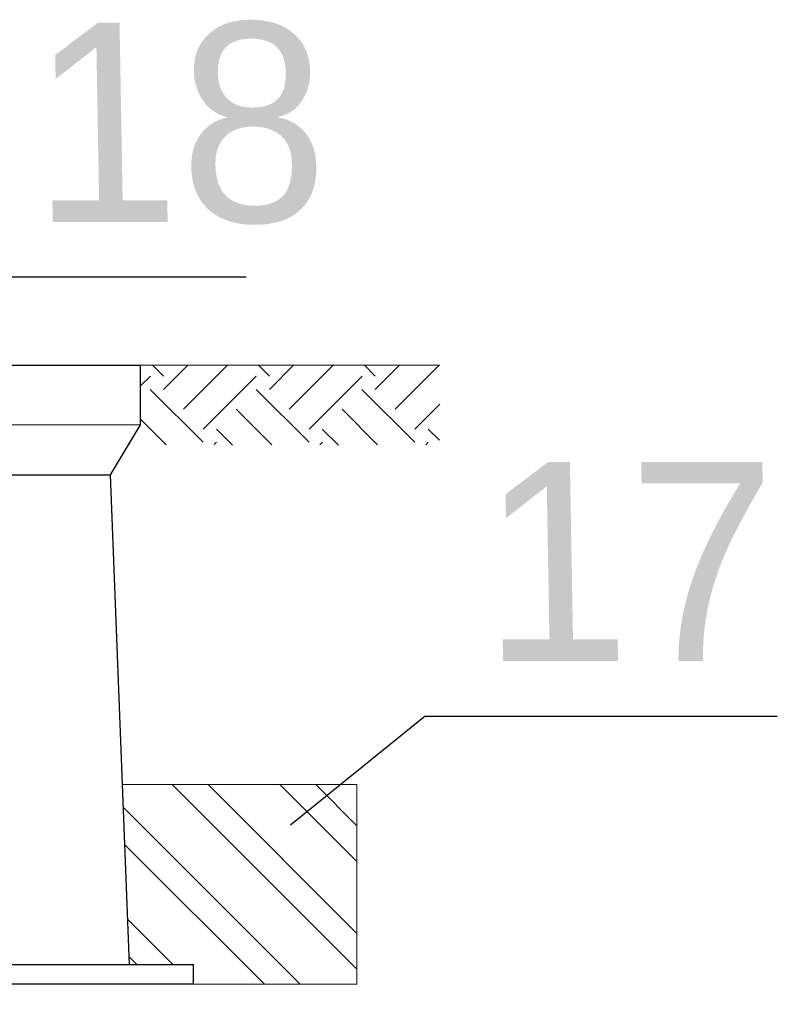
# Model space of a CAD drawing. Extents: x 0 to 7432618, y -40 to 5712028.
# Tile 165 of 165: x 7432605.02 to 7432610.7, y 5711651.69 to 5711659.08. Entities that reach past the tile are written whole.
import ezdxf

# ---------------------------------------------------------------- set-up
doc = ezdxf.new("R2010")
doc.units = 0
doc.header["$MEASUREMENT"] = 0
doc.linetypes.add('DASHDOT', pattern=[25.4, 12.7, -6.35, 0, -6.35])
for name, color, linetype, lineweight in [('2DE_OBP_Wavin_HDPE', 190, 'Continuous', 35), ('GRUNT', 32, 'Continuous', 13), ('H', 2, 'DASHDOT', 13), ('HAWLE', 5, 'Continuous', 25), ('HS', 174, 'Continuous', 13)]:
    doc.layers.add(name, color=color, linetype=linetype, lineweight=lineweight)
doc.layers.add('rysunek', color=7, linetype='Continuous')
doc.styles.add('25', font='GOTHIC.TTF', dxfattribs={"oblique": 8, "height": 0.35})

# ---------------------------------------------------------------- blocks, each defined once
blk = doc.blocks.new('A$C45305566')
at = {"layer": 'H', "ltscale": 40}
blk.add_line((0, 10), (0, -320), dxfattribs=at)
at = {"layer": 'HAWLE'}
for p, q in [((-168.5, -55), (168.5, -55)), ((-178, -300.0000000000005), (178, -300))]:
    blk.add_line(p, q, dxfattribs=at)
blk.add_lwpolyline([(-183.5, 0), (183.5, 0), (183.5, -30), (168.5, -55), (178, -300), (210, -300), (210, -310), (-210, -310), (-210, -300), (-178, -300.0000000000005), (-168.5, -55), (-183.5, -30)], close=True, dxfattribs=at)
at = {"layer": 'HS'}
blk.add_lwpolyline([(-183.5, -30), (183.5, -30)], dxfattribs=at)
blk = doc.blocks.new('A$C065A6DAD')
at = {"layer": 'GRUNT'}
h = blk.add_hatch(dxfattribs=at)
h.set_pattern_fill('EARTH', color=256, scale=5.9, angle=45, style=0)
h.set_pattern_definition([(45, (-955.0866808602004, -962.8037762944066), (3.552713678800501e-15, 52.98351111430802), [37.465, -37.465]), (45, (-965.0210891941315, -952.8693679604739), (3.552713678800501e-15, 52.98351111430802), [37.465, -37.465]), (45, (-974.9554975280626, -942.9349596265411), (3.552713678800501e-15, 52.98351111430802), [37.465, -37.465]), (135, (-974.9554975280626, -936.3120207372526), (-52.98351111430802, 3.552713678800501e-15), [37.465, -37.465]), (135, (-965.0210891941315, -926.3776124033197), (-52.98351111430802, 3.552713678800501e-15), [37.465, -37.465]), (135, (-955.0866808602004, -916.4432040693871), (-52.98351111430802, 3.552713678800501e-15), [37.465, -37.465])])
h.paths.add_polyline_path([(0, -1.13686837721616e-13), (-50, 0), (-100, 0), (-150, -1.13686837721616e-13), (-150, -20), (-150, -39.99999999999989), (0, -40.00000000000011)])
blk.add_line((-150, 0), (0, 0), dxfattribs=at)

msp = doc.modelspace()

# ---------------------------------------------------------------- hatches: boundary and pattern name
at = {"lineweight": 5}
h = msp.add_hatch(dxfattribs=at)
h.set_pattern_fill('ANSI32', color=256, scale=0.06000000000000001, angle=90)
h.set_pattern_definition([(135, (7432115.5588725, 5711664.663203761), (-0.404111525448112, -0.4041115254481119), []), (135, (7432115.5588725, 5711664.932611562), (-0.404111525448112, -0.4041115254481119), [])])
h.paths.add_polyline_path([(7432600.549956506, 5711653.337574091), (7432598.787076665, 5711653.337574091), (7432598.787076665, 5711651.837574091), (7432600.017609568, 5711651.837574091), (7432600.017609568, 5711651.987574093), (7432600.497609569, 5711651.987574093)])
h.paths.add_polyline_path([(7432607.548142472, 5711653.337574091), (7432605.785262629, 5711653.337574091), (7432605.837609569, 5711651.987574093), (7432606.317609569, 5711651.987574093), (7432606.317609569, 5711651.837574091), (7432607.548142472, 5711651.837574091)])

# ---------------------------------------------------------------- linework, layer by layer
msp.add_lwpolyline([(7432607.548142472, 5711653.337574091), (7432607.548142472, 5711651.837574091), (7432606.317609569, 5711651.837574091), (7432606.317609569, 5711651.987574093), (7432605.837609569, 5711651.987574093), (7432605.785262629, 5711653.337574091)], close=True, dxfattribs=at)
at = {"layer": 'rysunek', "color": 3}
for points in [[(7432604.677367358, 5711657.149334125), (7432606.715098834, 5711657.149334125)], [(7432608.059297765, 5711653.85200217), (7432607.04816751, 5711653.033356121)], [(7432608.059297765, 5711653.85200217), (7432610.704814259, 5711653.85200217)]]:
    msp.add_lwpolyline(points, dxfattribs=at)

# ---------------------------------------------------------------- block references
at = {"lineweight": 5, "xscale": 0.015, "yscale": 0.015, "zscale": 0.015}
msp.add_blockref('A$C45305566', (7432603.167609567, 5711656.487574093), dxfattribs=at)
at = {"layer": '2DE_OBP_Wavin_HDPE', "lineweight": 5, "xscale": 0.015, "yscale": 0.015, "zscale": 0.015}
msp.add_blockref('A$C065A6DAD', (7432608.170109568, 5711656.487574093), dxfattribs=at)

# ---------------------------------------------------------------- texts
at = {"layer": 'rysunek', "color": 3, "char_height": 1.49625, "attachment_point": 1, "style": '25'}
for s, insert in [('\\pxt7;\\Q-1;18', (7432605.111584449, 5711659.057757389)), ('\\pxt7;\\Q-1;17', (7432608.493514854, 5711655.760425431))]:
    msp.add_mtext_dynamic_manual_height_columns(s, width=42.88655714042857, gutter_width=75, heights=[0], dxfattribs=dict(at, insert=insert))

doc.saveas('drawing.dxf')
